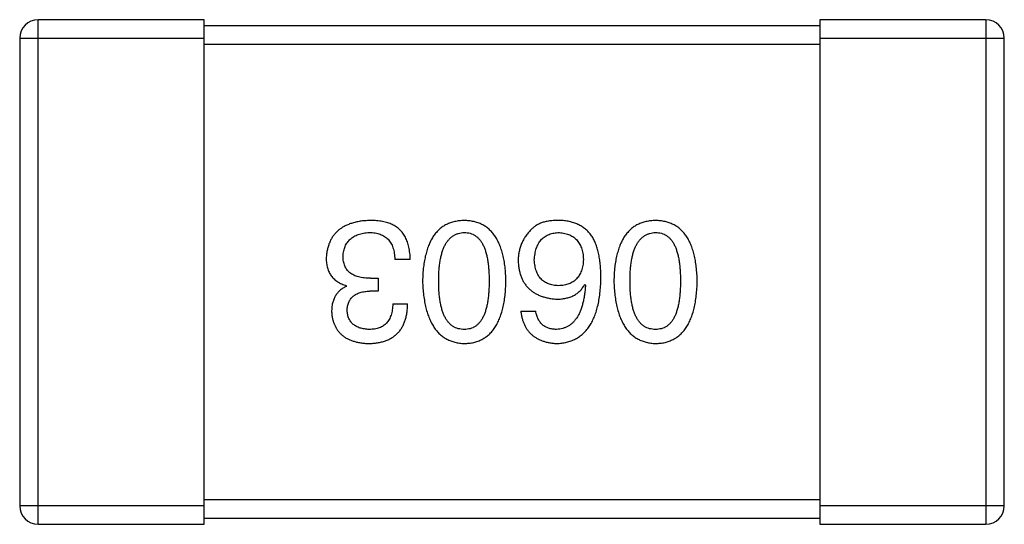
# Model space of a CAD drawing. Header units: millimetres. Extents: x 42 to 554, y 166 to 335.
# Tile 235 of 256: x 414.37 to 415.97, y 261.621 to 262.441. Entities that reach past the tile are written whole.
import ezdxf

# ---------------------------------------------------------------- set-up
doc = ezdxf.new("R2010")
doc.units = ezdxf.units.MM
doc.header["$LTSCALE"] = 30.734
doc.layers.get('0').update_dxf_attribs({"linetype": 'CONTINUOUS'})

msp = doc.modelspace()

# ---------------------------------------------------------------- linework, layer by layer
at = {"linetype": 'Continuous'}
for p, q in [((414.4001, 261.6207), (414.4001, 262.4407)), ((414.6701, 262.4407), (414.4001, 262.4407)), ((414.6701, 261.6207), (414.6701, 262.4407)), ((415.6701, 262.4407), (415.6701, 261.6207)), ((415.9401, 262.4407), (415.6701, 262.4407)), ((415.9401, 262.4407), (415.9401, 261.6207)), ((415.6701, 262.4307), (414.6701, 262.4307)), ((414.3701, 262.4107), (414.3701, 261.6507)), ((414.3701, 262.4107), (414.6701, 262.4107)), ((414.6701, 262.4007), (415.6701, 262.4007)), ((415.6701, 262.4107), (415.9701, 262.4107)), ((415.9701, 261.6507), (415.9701, 262.4107)), ((415.0049, 262.0511), (414.9797, 262.0511)), ((414.9404, 262.0205), (414.9524, 262.0205)), ((414.9524, 262.0205), (414.9524, 261.9997)), ((414.901, 262.0074), (414.901, 262.0084)), ((415.2884, 262.0106), (415.2895, 262.0095)), ((414.9524, 261.9997), (414.9393, 261.9997)), ((414.9765, 261.9789), (415.0005, 261.9789)), ((415.1846, 261.9669), (415.2086, 261.9669)), ((414.6701, 261.6507), (414.3701, 261.6507)), ((415.6701, 261.6607), (414.6701, 261.6607)), ((415.9701, 261.6507), (415.6701, 261.6507)), ((414.4001, 261.6207), (414.6701, 261.6207)), ((414.6701, 261.6307), (415.6701, 261.6307)), ((415.6701, 261.6207), (415.9401, 261.6207))]:
    msp.add_line(p, q, dxfattribs=at)
for centre, start, end in [((414.4001, 262.4107), 90, 180), ((415.9401, 262.4107), 0, 90), ((414.4001, 261.6507), 180, 270), ((415.9401, 261.6507), 270, 0)]:
    msp.add_arc(centre, 0.03, start, end, dxfattribs=at)
for points, knots in [([(414.9393, 262.1145), (414.9366, 262.1143), (414.9312, 262.1141), (414.9235, 262.1132), (414.9163, 262.1117), (414.9095, 262.1099), (414.9033, 262.1077), (414.8976, 262.1049), (414.8923, 262.1018), (414.8876, 262.0982), (414.8834, 262.0941), (414.8797, 262.0896), (414.8765, 262.0846), (414.8738, 262.0792), (414.8716, 262.0733), (414.87, 262.067), (414.8688, 262.0603), (414.8684, 262.0556), (414.8683, 262.0533)], [0, 0, 0, 0, 0.078078, 0.151942, 0.221594, 0.28726, 0.350176, 0.409768, 0.467648, 0.523784, 0.578904, 0.634014, 0.689819, 0.746826, 0.805875, 0.867063, 0.931764, 1, 1, 1, 1]), ([(414.9754, 262.1079), (414.9742, 262.1084), (414.9719, 262.1095), (414.9681, 262.1108), (414.9641, 262.112), (414.9597, 262.1128), (414.955, 262.1136), (414.9501, 262.1141), (414.9448, 262.1144), (414.9412, 262.1144), (414.9393, 262.1145)], [0, 0, 0, 0, 0.101955, 0.208983, 0.322698, 0.44339, 0.570851, 0.70629, 0.84885, 1, 1, 1, 1]), ([(415.0925, 262.1145), (415.0899, 262.1143), (415.0847, 262.1141), (415.0772, 262.1128), (415.0702, 262.1108), (415.0637, 262.1081), (415.0577, 262.1045), (415.0521, 262.1002), (415.0471, 262.0951), (415.0426, 262.0893), (415.0386, 262.0827), (415.0352, 262.0754), (415.0322, 262.0674), (415.0297, 262.0585), (415.0277, 262.049), (415.0262, 262.0387), (415.0252, 262.0276), (415.0249, 262.02), (415.0248, 262.0161)], [0, 0, 0, 0, 0.059134, 0.115603, 0.169236, 0.221572, 0.273254, 0.32474, 0.377319, 0.431815, 0.488555, 0.548609, 0.612242, 0.680182, 0.75251, 0.829782, 0.91231, 1, 1, 1, 1]), ([(415.1603, 262.0161), (415.1602, 262.02), (415.1599, 262.0276), (415.1589, 262.0387), (415.1574, 262.049), (415.1554, 262.0585), (415.1529, 262.0674), (415.1499, 262.0754), (415.1465, 262.0827), (415.1424, 262.0893), (415.138, 262.0952), (415.133, 262.1002), (415.1274, 262.1045), (415.1214, 262.1081), (415.1149, 262.1108), (415.1079, 262.1128), (415.1004, 262.1141), (415.0952, 262.1143), (415.0925, 262.1145)], [0, 0, 0, 0, 0.087693, 0.170223, 0.247496, 0.319826, 0.387768, 0.451403, 0.511459, 0.568358, 0.622671, 0.675251, 0.726739, 0.778422, 0.830759, 0.884394, 0.940865, 1, 1, 1, 1]), ([(415.2491, 262.1145), (415.2463, 262.1145), (415.2409, 262.1146), (415.2331, 262.114), (415.2259, 262.1128), (415.2194, 262.1111), (415.2135, 262.1087), (415.2083, 262.1058), (415.2037, 262.1023), (415.2011, 262.0995), (415.1999, 262.0981)], [0, 0, 0, 0, 0.156782, 0.301945, 0.436395, 0.561474, 0.678489, 0.78853, 0.894967, 1, 1, 1, 1]), ([(415.3004, 262.0882), (415.2989, 262.0902), (415.296, 262.0942), (415.2908, 262.0994), (415.2851, 262.1038), (415.2789, 262.1075), (415.2722, 262.1104), (415.2649, 262.1125), (415.2572, 262.114), (415.2518, 262.1143), (415.2491, 262.1145)], [0, 0, 0, 0, 0.125033, 0.246266, 0.36603, 0.485265, 0.606781, 0.732144, 0.862551, 1, 1, 1, 1]), ([(415.4034, 262.1145), (415.4008, 262.1143), (415.3956, 262.1141), (415.3881, 262.1128), (415.3811, 262.1108), (415.3745, 262.1081), (415.3685, 262.1045), (415.363, 262.1002), (415.358, 262.0951), (415.3535, 262.0893), (415.3495, 262.0827), (415.346, 262.0754), (415.343, 262.0674), (415.3406, 262.0585), (415.3385, 262.049), (415.3371, 262.0387), (415.3361, 262.0276), (415.3358, 262.02), (415.3357, 262.0161)], [0, 0, 0, 0, 0.059134, 0.115603, 0.169236, 0.221572, 0.273254, 0.32474, 0.377319, 0.431815, 0.488555, 0.548609, 0.612242, 0.680182, 0.75251, 0.829782, 0.91231, 1, 1, 1, 1]), ([(415.4712, 262.0161), (415.471, 262.02), (415.4708, 262.0276), (415.4697, 262.0387), (415.4683, 262.049), (415.4663, 262.0585), (415.4638, 262.0674), (415.4608, 262.0754), (415.4573, 262.0827), (415.4533, 262.0893), (415.4488, 262.0952), (415.4438, 262.1002), (415.4383, 262.1045), (415.4323, 262.1081), (415.4257, 262.1108), (415.4187, 262.1128), (415.4112, 262.1141), (415.4061, 262.1143), (415.4034, 262.1145)], [0, 0, 0, 0, 0.087693, 0.170223, 0.247496, 0.319826, 0.387768, 0.451403, 0.511459, 0.568358, 0.622671, 0.675251, 0.726739, 0.778422, 0.830759, 0.884394, 0.940865, 1, 1, 1, 1]), ([(415.0049, 262.0511), (415.0048, 262.0528), (415.0047, 262.0563), (415.0042, 262.0614), (415.0035, 262.0663), (415.0027, 262.071), (415.0016, 262.0754), (415.0003, 262.0795), (414.9987, 262.0834), (414.997, 262.0871), (414.9951, 262.0906), (414.9929, 262.0938), (414.9905, 262.0967), (414.9879, 262.0995), (414.9851, 262.102), (414.982, 262.1042), (414.9788, 262.1062), (414.9765, 262.1073), (414.9754, 262.1079)], [0, 0, 0, 0, 0.078937, 0.154495, 0.226898, 0.296844, 0.363348, 0.427781, 0.48946, 0.549586, 0.607902, 0.664733, 0.720805, 0.776157, 0.831175, 0.886736, 0.943094, 1, 1, 1, 1]), ([(415.1999, 262.0981), (415.1983, 262.0963), (415.1952, 262.0929), (415.1912, 262.0873), (415.1878, 262.0815), (415.185, 262.0754), (415.1829, 262.0691), (415.1813, 262.0626), (415.1804, 262.0558), (415.1803, 262.0512), (415.1802, 262.0489)], [0, 0, 0, 0, 0.129393, 0.255335, 0.378531, 0.500878, 0.622934, 0.746191, 0.87096, 1, 1, 1, 1]), ([(414.8956, 262.0565), (414.8957, 262.058), (414.8959, 262.0608), (414.8967, 262.065), (414.8976, 262.0688), (414.899, 262.0724), (414.9006, 262.0758), (414.9025, 262.0789), (414.9048, 262.0816), (414.9073, 262.0842), (414.9101, 262.0865), (414.9133, 262.0885), (414.9167, 262.0902), (414.9204, 262.0917), (414.9245, 262.0928), (414.9288, 262.0938), (414.9334, 262.0945), (414.9366, 262.0947), (414.9382, 262.0948)], [0, 0, 0, 0, 0.068514, 0.133941, 0.195994, 0.255362, 0.312994, 0.369441, 0.424687, 0.480522, 0.537148, 0.594801, 0.654411, 0.716817, 0.781981, 0.850498, 0.923306, 1, 1, 1, 1]), ([(414.9382, 262.0948), (414.9398, 262.0948), (414.943, 262.0947), (414.9476, 262.0942), (414.9519, 262.0933), (414.9559, 262.0921), (414.9596, 262.0906), (414.963, 262.0887), (414.9661, 262.0865), (414.9689, 262.0839), (414.9713, 262.081), (414.9735, 262.0777), (414.9753, 262.0741), (414.9768, 262.0701), (414.978, 262.0658), (414.9789, 262.0612), (414.9795, 262.0563), (414.9797, 262.0528), (414.9797, 262.0511)], [0, 0, 0, 0, 0.071272, 0.13882, 0.201858, 0.262757, 0.320043, 0.376709, 0.431462, 0.486034, 0.541209, 0.597703, 0.65589, 0.717768, 0.782056, 0.850407, 0.92277, 1, 1, 1, 1]), ([(415.051, 262.0161), (415.051, 262.0192), (415.0511, 262.0253), (415.0516, 262.0341), (415.0524, 262.0423), (415.0535, 262.0499), (415.0549, 262.057), (415.0567, 262.0634), (415.0588, 262.0693), (415.0612, 262.0745), (415.064, 262.0792), (415.0671, 262.0832), (415.0705, 262.0867), (415.0743, 262.0895), (415.0784, 262.0918), (415.0828, 262.0934), (415.0876, 262.0945), (415.0909, 262.0947), (415.0925, 262.0948)], [0, 0, 0, 0, 0.094834, 0.184067, 0.267029, 0.344713, 0.417334, 0.484367, 0.546941, 0.604717, 0.65953, 0.710539, 0.759381, 0.806382, 0.853027, 0.900623, 0.949121, 1, 1, 1, 1]), ([(415.0925, 262.0948), (415.0942, 262.0947), (415.0974, 262.0946), (415.102, 262.0937), (415.1063, 262.0922), (415.1103, 262.0899), (415.114, 262.0871), (415.1173, 262.0837), (415.1203, 262.0797), (415.123, 262.075), (415.1254, 262.0698), (415.1275, 262.0639), (415.1291, 262.0574), (415.1306, 262.0504), (415.1317, 262.0427), (415.1324, 262.0343), (415.1329, 262.0254), (415.133, 262.0193), (415.133, 262.0161)], [0, 0, 0, 0, 0.049766, 0.097012, 0.143225, 0.188786, 0.235079, 0.282962, 0.333687, 0.387747, 0.445963, 0.508657, 0.576545, 0.649868, 0.72822, 0.812712, 0.903543, 1, 1, 1, 1]), ([(415.2064, 262.05), (415.2066, 262.0517), (415.2068, 262.0551), (415.2075, 262.0599), (415.2084, 262.0645), (415.2096, 262.0687), (415.211, 262.0726), (415.2128, 262.0762), (415.2147, 262.0795), (415.217, 262.0825), (415.2196, 262.0852), (415.2224, 262.0875), (415.2255, 262.0895), (415.2288, 262.0913), (415.2324, 262.0926), (415.2363, 262.0937), (415.2404, 262.0944), (415.2432, 262.0947), (415.2447, 262.0948)], [0, 0, 0, 0, 0.078863, 0.153308, 0.223539, 0.289857, 0.35341, 0.413572, 0.471721, 0.528235, 0.584279, 0.638781, 0.69466, 0.751251, 0.809198, 0.869697, 0.933318, 1, 1, 1, 1]), ([(415.2447, 262.0948), (415.2463, 262.0947), (415.2494, 262.0946), (415.2539, 262.0939), (415.2581, 262.093), (415.262, 262.0917), (415.2657, 262.0901), (415.269, 262.0882), (415.2721, 262.086), (415.2748, 262.0833), (415.2773, 262.0804), (415.2794, 262.0772), (415.2814, 262.0736), (415.2829, 262.0697), (415.2842, 262.0655), (415.2852, 262.061), (415.2859, 262.0561), (415.2861, 262.0528), (415.2862, 262.0511)], [0, 0, 0, 0, 0.070403, 0.137196, 0.200053, 0.260887, 0.31876, 0.37535, 0.430743, 0.485927, 0.541678, 0.598832, 0.657726, 0.719441, 0.783504, 0.851852, 0.923533, 1, 1, 1, 1]), ([(415.3146, 262.0205), (415.3146, 262.024), (415.3146, 262.0309), (415.3138, 262.0409), (415.3128, 262.0503), (415.3112, 262.0591), (415.3092, 262.0673), (415.3068, 262.0749), (415.3039, 262.0819), (415.3016, 262.0861), (415.3004, 262.0882)], [0, 0, 0, 0, 0.151498, 0.29521, 0.430242, 0.557137, 0.677306, 0.790845, 0.898111, 1, 1, 1, 1]), ([(415.3619, 262.0161), (415.3619, 262.0192), (415.362, 262.0253), (415.3625, 262.0341), (415.3633, 262.0423), (415.3644, 262.0499), (415.3658, 262.057), (415.3676, 262.0634), (415.3697, 262.0693), (415.3721, 262.0745), (415.3749, 262.0792), (415.378, 262.0832), (415.3814, 262.0867), (415.3852, 262.0895), (415.3893, 262.0918), (415.3937, 262.0934), (415.3985, 262.0945), (415.4017, 262.0947), (415.4034, 262.0948)], [0, 0, 0, 0, 0.094834, 0.184067, 0.267029, 0.344713, 0.417334, 0.484367, 0.546941, 0.604717, 0.65953, 0.710539, 0.759381, 0.806382, 0.853027, 0.900623, 0.949121, 1, 1, 1, 1]), ([(415.4034, 262.0948), (415.405, 262.0947), (415.4082, 262.0946), (415.4129, 262.0937), (415.4172, 262.0922), (415.4212, 262.0899), (415.4249, 262.0871), (415.4282, 262.0837), (415.4312, 262.0797), (415.4339, 262.075), (415.4363, 262.0698), (415.4383, 262.0639), (415.44, 262.0574), (415.4415, 262.0504), (415.4425, 262.0427), (415.4433, 262.0343), (415.4438, 262.0254), (415.4438, 262.0193), (415.4438, 262.0161)], [0, 0, 0, 0, 0.049766, 0.097012, 0.143225, 0.188786, 0.235079, 0.282962, 0.333687, 0.387747, 0.445963, 0.508657, 0.576545, 0.649868, 0.72822, 0.812712, 0.903543, 1, 1, 1, 1]), ([(414.8683, 262.0533), (414.8683, 262.0518), (414.8683, 262.049), (414.8688, 262.045), (414.8693, 262.0411), (414.8703, 262.0374), (414.8714, 262.0339), (414.8728, 262.0306), (414.8745, 262.0274), (414.8764, 262.0245), (414.8786, 262.0218), (414.881, 262.0193), (414.8838, 262.017), (414.8867, 262.0149), (414.8899, 262.013), (414.8934, 262.0112), (414.8971, 262.0097), (414.8997, 262.0089), (414.901, 262.0084)], [0, 0, 0, 0, 0.071215, 0.138707, 0.20396, 0.266995, 0.327734, 0.387609, 0.445602, 0.503345, 0.561136, 0.618597, 0.677672, 0.738255, 0.799989, 0.863961, 0.930555, 1, 1, 1, 1]), ([(414.9404, 262.0205), (414.9386, 262.0205), (414.9351, 262.0205), (414.93, 262.021), (414.9253, 262.0216), (414.9209, 262.0227), (414.9168, 262.0239), (414.9131, 262.0254), (414.9098, 262.0273), (414.9068, 262.0294), (414.9041, 262.0318), (414.9018, 262.0345), (414.8999, 262.0375), (414.8983, 262.0408), (414.8971, 262.0443), (414.8962, 262.0481), (414.8957, 262.0522), (414.8956, 262.0551), (414.8956, 262.0565)], [0, 0, 0, 0, 0.082495, 0.159728, 0.232496, 0.300725, 0.365163, 0.425859, 0.483728, 0.538892, 0.592921, 0.646195, 0.699968, 0.754746, 0.811387, 0.870806, 0.933482, 1, 1, 1, 1]), ([(415.1802, 262.0489), (415.1803, 262.0465), (415.1806, 262.042), (415.1816, 262.0353), (415.183, 262.0291), (415.1848, 262.0233), (415.1871, 262.0179), (415.1899, 262.013), (415.1931, 262.0084), (415.1968, 262.0043), (415.201, 262.0006), (415.2055, 261.9973), (415.2106, 261.9945), (415.2161, 261.992), (415.2221, 261.99), (415.2285, 261.9884), (415.2353, 261.9872), (415.2401, 261.9868), (415.2425, 261.9866)], [0, 0, 0, 0, 0.071527, 0.139094, 0.20346, 0.264939, 0.323904, 0.381383, 0.437591, 0.493343, 0.549401, 0.606085, 0.664838, 0.725424, 0.788712, 0.855452, 0.925772, 1, 1, 1, 1]), ([(415.2458, 262.0084), (415.2443, 262.0085), (415.2414, 262.0086), (415.2371, 262.0093), (415.2331, 262.0101), (415.2294, 262.0114), (415.226, 262.0129), (415.2228, 262.0147), (415.2199, 262.0169), (415.2173, 262.0193), (415.215, 262.0221), (415.2129, 262.0252), (415.2112, 262.0286), (415.2096, 262.0323), (415.2085, 262.0363), (415.2075, 262.0405), (415.2068, 262.0452), (415.2066, 262.0483), (415.2064, 262.05)], [0, 0, 0, 0, 0.069884, 0.136529, 0.199638, 0.259844, 0.317774, 0.374356, 0.430026, 0.485148, 0.5409, 0.597889, 0.657472, 0.718614, 0.783613, 0.85129, 0.923712, 1, 1, 1, 1]), ([(415.2862, 262.0511), (415.2861, 262.0494), (415.2859, 262.0461), (415.2852, 262.0414), (415.2842, 262.037), (415.283, 262.0329), (415.2814, 262.0291), (415.2796, 262.0256), (415.2775, 262.0224), (415.2751, 262.0196), (415.2724, 262.0171), (415.2694, 262.0149), (415.2662, 262.013), (415.2626, 262.0115), (415.2588, 262.0102), (415.2547, 262.0093), (415.2504, 262.0086), (415.2473, 262.0085), (415.2458, 262.0084)], [0, 0, 0, 0, 0.076072, 0.148369, 0.216753, 0.281358, 0.342792, 0.401604, 0.458929, 0.514444, 0.569818, 0.625343, 0.681554, 0.739608, 0.800134, 0.863477, 0.929547, 1, 1, 1, 1]), ([(415.0248, 262.0161), (415.025, 262.0121), (415.0253, 262.0043), (415.0264, 261.993), (415.0281, 261.9824), (415.0301, 261.9726), (415.0326, 261.9636), (415.0357, 261.9553), (415.0392, 261.9478), (415.0432, 261.941), (415.0477, 261.935), (415.0526, 261.9297), (415.0581, 261.9252), (415.0641, 261.9215), (415.0705, 261.9186), (415.0774, 261.9164), (415.0848, 261.9149), (415.0899, 261.9146), (415.0925, 261.9145)], [0, 0, 0, 0, 0.088475, 0.171606, 0.249595, 0.322626, 0.391327, 0.455765, 0.516374, 0.573675, 0.628522, 0.681161, 0.732559, 0.783563, 0.83504, 0.887639, 0.942585, 1, 1, 1, 1]), ([(415.0925, 261.9374), (415.0909, 261.9375), (415.0876, 261.9376), (415.0828, 261.9385), (415.0784, 261.94), (415.0743, 261.9422), (415.0705, 261.945), (415.0671, 261.9484), (415.064, 261.9525), (415.0612, 261.9571), (415.0588, 261.9624), (415.0567, 261.9683), (415.055, 261.9747), (415.0535, 261.9818), (415.0524, 261.9895), (415.0516, 261.9978), (415.0511, 262.0068), (415.051, 262.0129), (415.051, 262.0161)], [0, 0, 0, 0, 0.050604, 0.098688, 0.145699, 0.191791, 0.238625, 0.286717, 0.337546, 0.391814, 0.449755, 0.512106, 0.579685, 0.652048, 0.730262, 0.814146, 0.904281, 1, 1, 1, 1]), ([(415.0925, 261.9145), (415.0952, 261.9146), (415.1004, 261.9148), (415.1079, 261.9161), (415.1149, 261.9182), (415.1214, 261.9211), (415.1274, 261.9247), (415.133, 261.9292), (415.138, 261.9344), (415.1424, 261.9404), (415.1465, 261.9472), (415.1499, 261.9548), (415.1529, 261.9631), (415.1554, 261.9722), (415.1574, 261.9821), (415.1589, 261.9927), (415.1599, 262.0041), (415.1602, 262.012), (415.1603, 262.0161)], [0, 0, 0, 0, 0.057911, 0.113262, 0.165956, 0.217443, 0.268511, 0.319665, 0.372, 0.426129, 0.483365, 0.543779, 0.607756, 0.676562, 0.749704, 0.827713, 0.911177, 1, 1, 1, 1]), ([(415.133, 262.0161), (415.133, 262.0129), (415.1329, 262.0068), (415.1324, 261.9978), (415.1316, 261.9895), (415.1306, 261.9818), (415.1291, 261.9748), (415.1275, 261.9683), (415.1254, 261.9624), (415.123, 261.9572), (415.1203, 261.9525), (415.1173, 261.9484), (415.114, 261.945), (415.1103, 261.9422), (415.1063, 261.94), (415.102, 261.9385), (415.0974, 261.9376), (415.0942, 261.9375), (415.0925, 261.9374)], [0, 0, 0, 0, 0.096452, 0.187278, 0.271765, 0.350519, 0.423437, 0.491321, 0.554011, 0.612224, 0.666281, 0.717003, 0.764884, 0.811423, 0.856783, 0.902993, 0.950236, 1, 1, 1, 1]), ([(415.2425, 261.9145), (415.2453, 261.9146), (415.2509, 261.915), (415.2589, 261.9164), (415.2663, 261.9187), (415.2733, 261.9218), (415.2797, 261.9256), (415.2856, 261.9303), (415.2909, 261.9358), (415.2957, 261.9421), (415.3, 261.9491), (415.3037, 261.957), (415.3069, 261.9656), (415.3095, 261.9751), (415.3116, 261.9853), (415.3131, 261.9963), (415.3143, 262.0081), (415.3145, 262.0163), (415.3146, 262.0205)], [0, 0, 0, 0, 0.058957, 0.115262, 0.16907, 0.221312, 0.273147, 0.324961, 0.377649, 0.432026, 0.488925, 0.549039, 0.612912, 0.680653, 0.753056, 0.830314, 0.912483, 1, 1, 1, 1]), ([(415.3357, 262.0161), (415.3358, 262.0121), (415.3362, 262.0043), (415.3373, 261.993), (415.3389, 261.9824), (415.341, 261.9726), (415.3435, 261.9636), (415.3465, 261.9553), (415.35, 261.9478), (415.3541, 261.941), (415.3586, 261.935), (415.3635, 261.9297), (415.369, 261.9252), (415.3749, 261.9215), (415.3814, 261.9186), (415.3883, 261.9164), (415.3957, 261.9149), (415.4008, 261.9146), (415.4034, 261.9145)], [0, 0, 0, 0, 0.088475, 0.171606, 0.249595, 0.322626, 0.391327, 0.455765, 0.516374, 0.573675, 0.628522, 0.681161, 0.732559, 0.783563, 0.83504, 0.887639, 0.942585, 1, 1, 1, 1]), ([(415.4034, 261.9374), (415.4017, 261.9375), (415.3985, 261.9376), (415.3937, 261.9385), (415.3893, 261.94), (415.3851, 261.9422), (415.3814, 261.945), (415.378, 261.9484), (415.3749, 261.9525), (415.3721, 261.9571), (415.3697, 261.9624), (415.3676, 261.9683), (415.3658, 261.9747), (415.3644, 261.9818), (415.3633, 261.9895), (415.3625, 261.9978), (415.362, 262.0068), (415.3619, 262.0129), (415.3619, 262.0161)], [0, 0, 0, 0, 0.050604, 0.098688, 0.145699, 0.191791, 0.238625, 0.286717, 0.337546, 0.391814, 0.449755, 0.512106, 0.579685, 0.652048, 0.730262, 0.814146, 0.904281, 1, 1, 1, 1]), ([(415.4034, 261.9145), (415.4061, 261.9146), (415.4112, 261.9148), (415.4188, 261.9161), (415.4257, 261.9182), (415.4323, 261.9211), (415.4383, 261.9247), (415.4438, 261.9292), (415.4488, 261.9344), (415.4533, 261.9404), (415.4573, 261.9472), (415.4608, 261.9548), (415.4638, 261.9631), (415.4663, 261.9722), (415.4683, 261.9821), (415.4697, 261.9927), (415.4708, 262.0041), (415.471, 262.012), (415.4712, 262.0161)], [0, 0, 0, 0, 0.057911, 0.113262, 0.165956, 0.217443, 0.268511, 0.319665, 0.372, 0.426129, 0.483365, 0.543779, 0.607756, 0.676562, 0.749704, 0.827713, 0.911177, 1, 1, 1, 1]), ([(415.4438, 262.0161), (415.4438, 262.0129), (415.4438, 262.0068), (415.4433, 261.9978), (415.4425, 261.9895), (415.4415, 261.9818), (415.44, 261.9748), (415.4383, 261.9683), (415.4363, 261.9624), (415.4339, 261.9572), (415.4312, 261.9525), (415.4282, 261.9484), (415.4248, 261.945), (415.4212, 261.9422), (415.4172, 261.94), (415.4129, 261.9385), (415.4082, 261.9376), (415.405, 261.9375), (415.4034, 261.9374)], [0, 0, 0, 0, 0.096452, 0.187278, 0.271765, 0.350519, 0.423437, 0.491321, 0.554011, 0.612224, 0.666281, 0.717003, 0.764884, 0.811423, 0.856783, 0.902993, 0.950236, 1, 1, 1, 1]), ([(414.901, 262.0074), (414.8991, 262.0064), (414.8954, 262.0045), (414.8904, 262.0008), (414.8863, 261.9965), (414.8828, 261.9915), (414.8802, 261.986), (414.8783, 261.9798), (414.8772, 261.973), (414.8771, 261.9683), (414.877, 261.9658)], [0, 0, 0, 0, 0.125227, 0.244792, 0.361427, 0.478215, 0.59667, 0.722058, 0.856314, 1, 1, 1, 1]), ([(415.2425, 261.9866), (415.2451, 261.9866), (415.2502, 261.9868), (415.2576, 261.9879), (415.2643, 261.9898), (415.2704, 261.9924), (415.2759, 261.9958), (415.2808, 262), (415.285, 262.005), (415.2873, 262.0087), (415.2884, 262.0106)], [0, 0, 0, 0, 0.144617, 0.279572, 0.40596, 0.526097, 0.64389, 0.760003, 0.877724, 1, 1, 1, 1]), ([(415.2895, 262.0095), (415.2893, 262.0067), (415.2889, 262.0012), (415.2879, 261.9933), (415.2866, 261.9858), (415.285, 261.9789), (415.2832, 261.9725), (415.281, 261.9667), (415.2785, 261.9613), (415.2757, 261.9565), (415.2726, 261.9523), (415.2692, 261.9485), (415.2655, 261.9453), (415.2615, 261.9427), (415.2572, 261.9405), (415.2525, 261.9389), (415.2476, 261.9378), (415.2442, 261.9375), (415.2425, 261.9374)], [0, 0, 0, 0, 0.089218, 0.173709, 0.252753, 0.326963, 0.397099, 0.462534, 0.524018, 0.582178, 0.637235, 0.689955, 0.741228, 0.791618, 0.841661, 0.892925, 0.945259, 1, 1, 1, 1]), ([(414.9021, 261.968), (414.9022, 261.9692), (414.9024, 261.9717), (414.9029, 261.9752), (414.9037, 261.9784), (414.9048, 261.9814), (414.9062, 261.9843), (414.9078, 261.9868), (414.9097, 261.9892), (414.9119, 261.9913), (414.9144, 261.9932), (414.9172, 261.9948), (414.9202, 261.9962), (414.9235, 261.9974), (414.9271, 261.9983), (414.9309, 261.999), (414.935, 261.9995), (414.9378, 261.9996), (414.9393, 261.9997)], [0, 0, 0, 0, 0.067741, 0.131599, 0.192143, 0.249977, 0.306453, 0.361639, 0.416449, 0.471489, 0.527582, 0.584873, 0.644974, 0.70814, 0.77492, 0.845909, 0.920585, 1, 1, 1, 1]), ([(414.9371, 261.9145), (414.9396, 261.9145), (414.9445, 261.9147), (414.9516, 261.9156), (414.9582, 261.9169), (414.9644, 261.9188), (414.9701, 261.9211), (414.9752, 261.9239), (414.98, 261.9272), (414.9842, 261.9311), (414.988, 261.9353), (414.9912, 261.9401), (414.9939, 261.9454), (414.9963, 261.9512), (414.9981, 261.9575), (414.9994, 261.9642), (415.0003, 261.9714), (415.0004, 261.9764), (415.0005, 261.9789)], [0, 0, 0, 0, 0.073232, 0.142595, 0.207997, 0.270074, 0.329156, 0.386529, 0.441846, 0.496976, 0.551877, 0.607941, 0.665637, 0.725446, 0.788542, 0.855101, 0.925196, 1, 1, 1, 1]), ([(414.9765, 261.9789), (414.9764, 261.9773), (414.9762, 261.974), (414.9757, 261.9693), (414.9749, 261.9649), (414.9737, 261.9608), (414.9723, 261.9571), (414.9706, 261.9537), (414.9687, 261.9505), (414.9664, 261.9477), (414.9639, 261.9453), (414.961, 261.9432), (414.9579, 261.9414), (414.9545, 261.9399), (414.9508, 261.9388), (414.9469, 261.938), (414.9426, 261.9375), (414.9397, 261.9374), (414.9382, 261.9374)], [0, 0, 0, 0, 0.078134, 0.15164, 0.221358, 0.286689, 0.348614, 0.407697, 0.464247, 0.520153, 0.574432, 0.629291, 0.684538, 0.742032, 0.801329, 0.863637, 0.930123, 1, 1, 1, 1]), ([(414.877, 261.9658), (414.8772, 261.9638), (414.8775, 261.9599), (414.8786, 261.9543), (414.88, 261.9491), (414.8819, 261.9442), (414.8842, 261.9397), (414.8869, 261.9355), (414.8901, 261.9317), (414.8936, 261.9283), (414.8976, 261.9252), (414.9021, 261.9226), (414.9069, 261.9203), (414.9121, 261.9184), (414.9178, 261.9168), (414.9239, 261.9157), (414.9303, 261.9148), (414.9348, 261.9146), (414.9371, 261.9145)], [0, 0, 0, 0, 0.067521, 0.132139, 0.193339, 0.252064, 0.309083, 0.364848, 0.420021, 0.475612, 0.532002, 0.589602, 0.649896, 0.712634, 0.778603, 0.848416, 0.922155, 1, 1, 1, 1]), ([(414.9382, 261.9374), (414.9368, 261.9375), (414.9342, 261.9376), (414.9303, 261.9381), (414.9267, 261.9388), (414.9233, 261.9396), (414.9201, 261.9408), (414.9172, 261.9422), (414.9146, 261.9437), (414.9122, 261.9455), (414.9101, 261.9476), (414.9082, 261.9499), (414.9065, 261.9523), (414.9052, 261.955), (414.904, 261.958), (414.9031, 261.9611), (414.9025, 261.9645), (414.9023, 261.9668), (414.9021, 261.968)], [0, 0, 0, 0, 0.078051, 0.151197, 0.220412, 0.286742, 0.34933, 0.409464, 0.467368, 0.52298, 0.578639, 0.633998, 0.690142, 0.746855, 0.805868, 0.867776, 0.932345, 1, 1, 1, 1]), ([(415.1846, 261.9669), (415.1848, 261.9649), (415.1853, 261.961), (415.1866, 261.9554), (415.1882, 261.9501), (415.1902, 261.9452), (415.1925, 261.9406), (415.1952, 261.9365), (415.1983, 261.9326), (415.2017, 261.9291), (415.2056, 261.926), (415.2098, 261.9233), (415.2143, 261.9209), (415.2193, 261.9189), (415.2246, 261.9172), (415.2302, 261.9159), (415.2362, 261.915), (415.2404, 261.9146), (415.2425, 261.9145)], [0, 0, 0, 0, 0.06947, 0.136096, 0.199592, 0.260665, 0.319672, 0.377156, 0.433415, 0.489984, 0.546535, 0.604276, 0.663499, 0.725182, 0.788953, 0.855683, 0.926216, 1, 1, 1, 1]), ([(415.2425, 261.9374), (415.2403, 261.9375), (415.2359, 261.9376), (415.2298, 261.9391), (415.2244, 261.9414), (415.2197, 261.9446), (415.2158, 261.9489), (415.2126, 261.9541), (415.2101, 261.9602), (415.2091, 261.9646), (415.2086, 261.9669)], [0, 0, 0, 0, 0.136586, 0.261496, 0.378089, 0.490612, 0.605522, 0.725767, 0.8561, 1, 1, 1, 1])]:
    msp.add_open_spline(points, degree=3, knots=knots, dxfattribs=at)

doc.saveas('drawing.dxf')
